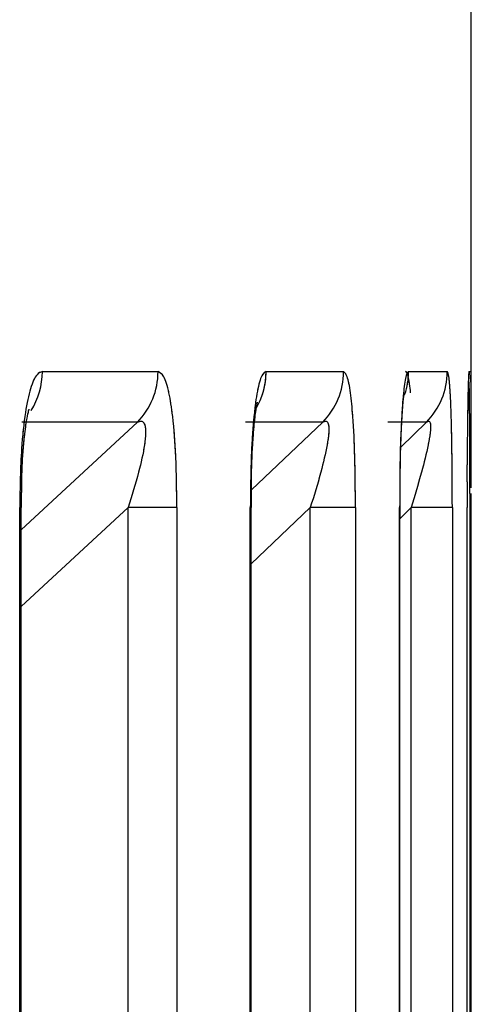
# Model space of a CAD drawing. Header units: inches. Extents: x 0.1 to 16.9, y 0.1 to 10.9.
# Tile 136 of 235: x 6.553478 to 6.553685, y 2.447631 to 2.448083. Entities that reach past the tile are written whole.
import ezdxf

# ---------------------------------------------------------------- set-up
doc = ezdxf.new("R2010")
doc.units = ezdxf.units.IN
doc.header["$MEASUREMENT"] = 0
doc.linetypes.add('PHANTOM', pattern=[0.49999999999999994, 0.25, -0.05, 0.05, -0.05, 0.05, -0.05])

msp = doc.modelspace()

# ---------------------------------------------------------------- linework, layer by layer
at = {"color": 7, "linetype": 'Continuous', "lineweight": 25}
for p, q in [((6.553685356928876, 2.447921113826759), (6.553685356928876, 2.452345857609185)), ((6.553488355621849, 2.447921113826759), (6.553541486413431, 2.447921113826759)), ((6.553591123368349, 2.447921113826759), (6.553626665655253, 2.447921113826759)), ((6.553656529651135, 2.447921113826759), (6.553674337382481, 2.447921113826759)), ((6.553684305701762, 2.447921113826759), (6.553685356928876, 2.447921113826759)), ((6.553685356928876, 2.447867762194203), (6.553685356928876, 2.447921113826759)), ((6.553478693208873, 2.447848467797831), (6.55353202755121, 2.447897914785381)), ((6.55353202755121, 2.447897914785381), (6.553478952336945, 2.447897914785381)), ((6.553617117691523, 2.447897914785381), (6.553581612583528, 2.447897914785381)), ((6.553584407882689, 2.447866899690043), (6.553617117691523, 2.447897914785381)), ((6.553664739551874, 2.447897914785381), (6.553646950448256, 2.447897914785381)), ((6.553653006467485, 2.447886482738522), (6.553664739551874, 2.447897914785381)), ((6.553683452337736, 2.44787046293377), (6.55368346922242, 2.447878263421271)), ((6.553683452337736, 2.44787046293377), (6.553683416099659, 2.447858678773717)), ((6.553685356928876, 2.443469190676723), (6.553685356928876, 2.447865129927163)), ((6.553477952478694, 2.443469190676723), (6.553477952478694, 2.447858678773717)), ((6.553477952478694, 2.447858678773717), (6.553478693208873, 2.447858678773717)), ((6.553478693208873, 2.443469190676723), (6.553478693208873, 2.447858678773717)), ((6.553527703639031, 2.447858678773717), (6.553478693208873, 2.447813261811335)), ((6.553527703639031, 2.443469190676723), (6.553527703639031, 2.447858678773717)), ((6.553550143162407, 2.447858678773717), (6.553527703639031, 2.447858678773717)), ((6.553550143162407, 2.447858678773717), (6.553550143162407, 2.443469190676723)), ((6.553583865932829, 2.443469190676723), (6.553583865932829, 2.447858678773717)), ((6.553583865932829, 2.447858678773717), (6.553584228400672, 2.447858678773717)), ((6.553584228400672, 2.443469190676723), (6.553584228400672, 2.447858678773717)), ((6.55361141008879, 2.447858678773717), (6.553584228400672, 2.447832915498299)), ((6.55361141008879, 2.443469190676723), (6.55361141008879, 2.447858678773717)), ((6.553632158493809, 2.447858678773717), (6.55361141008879, 2.447858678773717)), ((6.553632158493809, 2.447858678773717), (6.553632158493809, 2.443469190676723)), ((6.553652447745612, 2.443469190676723), (6.553652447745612, 2.447858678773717)), ((6.553652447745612, 2.447858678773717), (6.553652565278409, 2.447858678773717)), ((6.553652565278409, 2.443469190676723), (6.553652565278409, 2.447858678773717)), ((6.55365259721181, 2.44784977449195), (6.553652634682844, 2.447858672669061)), ((6.55365767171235, 2.447858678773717), (6.553652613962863, 2.447853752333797)), ((6.55365767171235, 2.443469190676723), (6.55365767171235, 2.447858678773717)), ((6.553676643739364, 2.447858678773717), (6.55365767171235, 2.447858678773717)), ((6.553676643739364, 2.447858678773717), (6.553676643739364, 2.443469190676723)), ((6.553683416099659, 2.443469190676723), (6.553683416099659, 2.447858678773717)), ((6.553684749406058, 2.447858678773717), (6.553684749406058, 2.443469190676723))]:
    msp.add_line(p, q, dxfattribs=at)
at = {"color": 7, "linetype": 'PHANTOM', "lineweight": 18}
for p, q in [((6.553685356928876, 2.447921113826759), (6.553685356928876, 2.452345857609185)), ((6.553685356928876, 2.447921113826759), (6.553685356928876, 2.452345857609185)), ((6.553685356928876, 2.447921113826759), (6.553685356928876, 2.452345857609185)), ((6.553488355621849, 2.447921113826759), (6.553541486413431, 2.447921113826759)), ((6.553488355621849, 2.447921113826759), (6.553541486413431, 2.447921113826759)), ((6.553488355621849, 2.447921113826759), (6.553541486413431, 2.447921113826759)), ((6.553591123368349, 2.447921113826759), (6.553626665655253, 2.447921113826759)), ((6.553591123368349, 2.447921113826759), (6.553626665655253, 2.447921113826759)), ((6.553591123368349, 2.447921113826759), (6.553626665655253, 2.447921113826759)), ((6.553656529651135, 2.447921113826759), (6.553674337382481, 2.447921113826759)), ((6.553656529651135, 2.447921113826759), (6.553674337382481, 2.447921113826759)), ((6.553656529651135, 2.447921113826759), (6.553674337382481, 2.447921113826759)), ((6.553684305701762, 2.447921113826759), (6.553685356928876, 2.447921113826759)), ((6.553684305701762, 2.447921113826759), (6.553685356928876, 2.447921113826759)), ((6.553684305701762, 2.447921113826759), (6.553685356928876, 2.447921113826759)), ((6.553685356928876, 2.447867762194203), (6.553685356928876, 2.447921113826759)), ((6.553685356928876, 2.447867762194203), (6.553685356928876, 2.447921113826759)), ((6.553685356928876, 2.447867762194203), (6.553685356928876, 2.447921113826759)), ((6.553478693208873, 2.447848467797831), (6.55353202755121, 2.447897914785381)), ((6.553478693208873, 2.447848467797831), (6.55353202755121, 2.447897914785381)), ((6.553478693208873, 2.447848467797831), (6.55353202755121, 2.447897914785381)), ((6.55353202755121, 2.447897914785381), (6.553478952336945, 2.447897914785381)), ((6.55353202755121, 2.447897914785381), (6.553478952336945, 2.447897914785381)), ((6.55353202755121, 2.447897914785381), (6.553478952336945, 2.447897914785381)), ((6.553617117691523, 2.447897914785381), (6.553581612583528, 2.447897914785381)), ((6.553617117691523, 2.447897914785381), (6.553581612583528, 2.447897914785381)), ((6.553617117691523, 2.447897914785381), (6.553581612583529, 2.447897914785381)), ((6.553584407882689, 2.447866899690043), (6.553617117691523, 2.447897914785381)), ((6.553584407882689, 2.447866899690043), (6.553617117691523, 2.447897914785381)), ((6.553584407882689, 2.447866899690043), (6.553617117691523, 2.447897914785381)), ((6.553664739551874, 2.447897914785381), (6.553646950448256, 2.447897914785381)), ((6.553664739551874, 2.447897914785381), (6.553646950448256, 2.447897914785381)), ((6.553664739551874, 2.447897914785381), (6.553646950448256, 2.447897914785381)), ((6.553653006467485, 2.447886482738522), (6.553664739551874, 2.447897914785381)), ((6.553653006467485, 2.447886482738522), (6.553664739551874, 2.447897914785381)), ((6.553653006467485, 2.447886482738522), (6.553664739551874, 2.447897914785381)), ((6.553683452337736, 2.447870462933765), (6.55368346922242, 2.44787826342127)), ((6.553683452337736, 2.447870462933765), (6.55368346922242, 2.447878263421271)), ((6.553683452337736, 2.447870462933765), (6.55368346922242, 2.44787826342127)), ((6.553683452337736, 2.447870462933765), (6.553683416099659, 2.447858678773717)), ((6.553683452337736, 2.447870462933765), (6.553683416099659, 2.447858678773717)), ((6.553683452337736, 2.447870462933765), (6.553683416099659, 2.447858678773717)), ((6.553685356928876, 2.443469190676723), (6.553685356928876, 2.447865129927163)), ((6.553685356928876, 2.443469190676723), (6.553685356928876, 2.447865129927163)), ((6.553685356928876, 2.443469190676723), (6.553685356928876, 2.447865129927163)), ((6.553477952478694, 2.443469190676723), (6.553477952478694, 2.447858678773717)), ((6.553477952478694, 2.447858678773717), (6.553478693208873, 2.447858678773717)), ((6.553477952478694, 2.443469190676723), (6.553477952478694, 2.447858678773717)), ((6.553477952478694, 2.447858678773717), (6.553478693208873, 2.447858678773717)), ((6.553477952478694, 2.443469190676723), (6.553477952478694, 2.447858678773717)), ((6.553477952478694, 2.447858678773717), (6.553478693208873, 2.447858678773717)), ((6.553478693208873, 2.443469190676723), (6.553478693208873, 2.447858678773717)), ((6.553527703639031, 2.447858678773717), (6.553478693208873, 2.447813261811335)), ((6.553478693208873, 2.443469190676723), (6.553478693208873, 2.447858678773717)), ((6.553527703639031, 2.447858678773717), (6.553478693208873, 2.447813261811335)), ((6.553478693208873, 2.443469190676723), (6.553478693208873, 2.447858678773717)), ((6.553527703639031, 2.447858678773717), (6.553478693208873, 2.447813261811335)), ((6.553527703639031, 2.443469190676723), (6.553527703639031, 2.447858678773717)), ((6.553550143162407, 2.447858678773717), (6.553527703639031, 2.447858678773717)), ((6.553527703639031, 2.443469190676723), (6.553527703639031, 2.447858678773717)), ((6.553550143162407, 2.447858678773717), (6.553527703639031, 2.447858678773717)), ((6.553527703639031, 2.443469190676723), (6.553527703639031, 2.447858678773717)), ((6.553550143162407, 2.447858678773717), (6.553527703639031, 2.447858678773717)), ((6.553550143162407, 2.447858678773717), (6.553550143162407, 2.443469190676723)), ((6.553550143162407, 2.447858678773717), (6.553550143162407, 2.443469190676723)), ((6.553550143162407, 2.447858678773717), (6.553550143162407, 2.443469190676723)), ((6.553583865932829, 2.443469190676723), (6.553583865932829, 2.447858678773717)), ((6.553583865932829, 2.447858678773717), (6.553584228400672, 2.447858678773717)), ((6.553583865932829, 2.443469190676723), (6.553583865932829, 2.447858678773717)), ((6.553583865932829, 2.447858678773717), (6.553584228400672, 2.447858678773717)), ((6.553583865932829, 2.443469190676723), (6.553583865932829, 2.447858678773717)), ((6.553583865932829, 2.447858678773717), (6.553584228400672, 2.447858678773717)), ((6.553584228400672, 2.443469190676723), (6.553584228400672, 2.447858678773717)), ((6.55361141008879, 2.447858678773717), (6.553584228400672, 2.447832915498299)), ((6.553584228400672, 2.443469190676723), (6.553584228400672, 2.447858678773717)), ((6.55361141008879, 2.447858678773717), (6.553584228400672, 2.447832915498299)), ((6.553584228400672, 2.443469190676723), (6.553584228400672, 2.447858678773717)), ((6.55361141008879, 2.447858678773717), (6.553584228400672, 2.447832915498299)), ((6.55361141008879, 2.443469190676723), (6.55361141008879, 2.447858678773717)), ((6.553632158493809, 2.447858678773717), (6.55361141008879, 2.447858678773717)), ((6.55361141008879, 2.443469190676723), (6.55361141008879, 2.447858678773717)), ((6.553632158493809, 2.447858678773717), (6.55361141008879, 2.447858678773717)), ((6.55361141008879, 2.443469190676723), (6.55361141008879, 2.447858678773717)), ((6.553632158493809, 2.447858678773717), (6.55361141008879, 2.447858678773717)), ((6.553632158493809, 2.447858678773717), (6.553632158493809, 2.443469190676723)), ((6.553632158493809, 2.447858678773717), (6.553632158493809, 2.443469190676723)), ((6.553632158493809, 2.447858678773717), (6.553632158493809, 2.443469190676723)), ((6.553652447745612, 2.443469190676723), (6.553652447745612, 2.447858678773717)), ((6.553652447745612, 2.447858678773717), (6.553652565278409, 2.447858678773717)), ((6.553652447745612, 2.443469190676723), (6.553652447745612, 2.447858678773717)), ((6.553652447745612, 2.447858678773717), (6.553652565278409, 2.447858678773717)), ((6.553652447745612, 2.443469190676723), (6.553652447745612, 2.447858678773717)), ((6.553652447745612, 2.447858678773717), (6.553652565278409, 2.447858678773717)), ((6.553652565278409, 2.443469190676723), (6.553652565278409, 2.447858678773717)), ((6.553652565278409, 2.443469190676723), (6.553652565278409, 2.447858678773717)), ((6.553652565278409, 2.443469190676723), (6.553652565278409, 2.447858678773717)), ((6.55365259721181, 2.44784977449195), (6.553652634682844, 2.447858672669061)), ((6.55365259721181, 2.44784977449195), (6.553652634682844, 2.447858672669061)), ((6.55365259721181, 2.44784977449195), (6.553652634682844, 2.447858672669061)), ((6.55365767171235, 2.447858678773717), (6.553652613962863, 2.447853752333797)), ((6.55365767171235, 2.447858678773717), (6.553652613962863, 2.447853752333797)), ((6.55365767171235, 2.447858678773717), (6.553652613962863, 2.447853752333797)), ((6.55365767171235, 2.443469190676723), (6.55365767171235, 2.447858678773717)), ((6.553676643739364, 2.447858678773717), (6.55365767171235, 2.447858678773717)), ((6.55365767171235, 2.443469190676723), (6.55365767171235, 2.447858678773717)), ((6.553676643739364, 2.447858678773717), (6.55365767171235, 2.447858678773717)), ((6.55365767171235, 2.443469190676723), (6.55365767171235, 2.447858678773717)), ((6.553676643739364, 2.447858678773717), (6.55365767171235, 2.447858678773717)), ((6.553676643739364, 2.447858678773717), (6.553676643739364, 2.443469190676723)), ((6.553676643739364, 2.447858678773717), (6.553676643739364, 2.443469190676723)), ((6.553676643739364, 2.447858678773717), (6.553676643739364, 2.443469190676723)), ((6.553683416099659, 2.443469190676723), (6.553683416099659, 2.447858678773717)), ((6.553683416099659, 2.443469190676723), (6.553683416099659, 2.447858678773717)), ((6.553683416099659, 2.443469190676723), (6.553683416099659, 2.447858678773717)), ((6.553684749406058, 2.447858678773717), (6.553684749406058, 2.443469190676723)), ((6.553684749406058, 2.447858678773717), (6.553684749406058, 2.443469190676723)), ((6.553684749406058, 2.447858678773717), (6.553684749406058, 2.443469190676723))]:
    msp.add_line(p, q, dxfattribs=at)
at = {"color": 7, "linetype": 'Continuous', "lineweight": 25, "flags": 128}
for points in [[(6.553684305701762, 2.447921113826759), (6.553684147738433, 2.447917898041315), (6.553684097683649, 2.447917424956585)], [(6.553685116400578, 2.447917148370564), (6.553685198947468, 2.447917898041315), (6.553685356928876, 2.447921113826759)]]:
    msp.add_lwpolyline(points, dxfattribs=at)
at = {"color": 7, "linetype": 'PHANTOM', "lineweight": 18, "flags": 128}
for points in [[(6.553684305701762, 2.447921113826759), (6.553684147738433, 2.447917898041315), (6.553684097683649, 2.447917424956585)], [(6.553684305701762, 2.447921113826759), (6.553684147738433, 2.447917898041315), (6.553684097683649, 2.447917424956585)], [(6.553684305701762, 2.447921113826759), (6.553684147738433, 2.447917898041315), (6.553684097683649, 2.447917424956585)], [(6.55368498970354, 2.447916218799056), (6.553685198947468, 2.447917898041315), (6.553685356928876, 2.447921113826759)], [(6.55368498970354, 2.447916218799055), (6.553685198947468, 2.447917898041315), (6.553685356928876, 2.447921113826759)], [(6.553685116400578, 2.447917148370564), (6.553685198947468, 2.447917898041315), (6.553685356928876, 2.447921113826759)]]:
    msp.add_lwpolyline(points, dxfattribs=at)
at = {"color": 7, "linetype": 'Continuous', "lineweight": 25}
for centre, radius, start, end in [((6.553455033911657, 2.447921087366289), 3.332172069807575e-05, 327.7159345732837, 0.04549805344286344), ((6.553508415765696, 2.447921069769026), 3.307067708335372e-05, 315.5596278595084, 0.07633115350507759), ((6.553558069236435, 2.447921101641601), 3.305413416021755e-05, 328.3112670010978, 0.02112165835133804), ((6.553593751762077, 2.44792109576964), 3.29138981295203e-05, 315.2276525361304, 0.03143343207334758), ((6.553623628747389, 2.447921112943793), 3.290090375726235e-05, 341.531762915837, 0.001537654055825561), ((6.553641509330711, 2.447921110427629), 3.282805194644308e-05, 315.0426750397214, 0.005932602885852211)]:
    msp.add_arc(centre, radius, start, end, dxfattribs=at)
at = {"color": 7, "linetype": 'PHANTOM', "lineweight": 18}
for centre, radius, start, end in [((6.553455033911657, 2.447921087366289), 3.332172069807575e-05, 327.7159345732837, 0.04549805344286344), ((6.553455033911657, 2.447921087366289), 3.332172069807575e-05, 327.7159345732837, 0.04549805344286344), ((6.553455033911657, 2.447921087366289), 3.332172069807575e-05, 327.7159345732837, 0.04549805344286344), ((6.553508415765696, 2.447921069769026), 3.307067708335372e-05, 315.5596278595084, 0.07633115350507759), ((6.553508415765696, 2.447921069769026), 3.307067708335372e-05, 315.5596278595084, 0.07633115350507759), ((6.553508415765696, 2.447921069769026), 3.307067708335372e-05, 315.5596278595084, 0.07633115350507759), ((6.553558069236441, 2.4479211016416), 3.305413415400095e-05, 328.3112669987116, 0.02112166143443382), ((6.553558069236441, 2.4479211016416), 3.305413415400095e-05, 328.3112669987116, 0.02112166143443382), ((6.553558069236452, 2.447921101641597), 3.305413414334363e-05, 328.311266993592, 0.02112166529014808), ((6.553593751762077, 2.44792109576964), 3.29138981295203e-05, 315.2276525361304, 0.03143343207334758), ((6.553593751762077, 2.44792109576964), 3.29138981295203e-05, 315.2276525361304, 0.03143343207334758), ((6.553593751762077, 2.44792109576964), 3.29138981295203e-05, 315.2276525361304, 0.03143343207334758), ((6.553623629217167, 2.447921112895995), 3.290043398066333e-05, 340.8991390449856, 0.001620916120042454), ((6.553623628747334, 2.4479211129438), 3.29009038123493e-05, 341.5317629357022, 0.001537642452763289), ((6.553623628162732, 2.447921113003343), 3.29014884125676e-05, 342.3420177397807, 0.001433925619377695), ((6.553641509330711, 2.447921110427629), 3.282805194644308e-05, 315.0426750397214, 0.005932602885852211), ((6.553641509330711, 2.447921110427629), 3.282805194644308e-05, 315.0426750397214, 0.005932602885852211), ((6.553641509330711, 2.447921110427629), 3.282805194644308e-05, 315.0426750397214, 0.005932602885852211)]:
    msp.add_arc(centre, radius, start, end, dxfattribs=at)
at = {"color": 7, "linetype": 'Continuous', "lineweight": 25}
for points, knots in [([(6.553488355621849, 2.447921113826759), (6.55348753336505, 2.447920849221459), (6.553485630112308, 2.447920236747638), (6.553482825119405, 2.447914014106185), (6.553480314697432, 2.447902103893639), (6.553478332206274, 2.447883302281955), (6.553478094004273, 2.44786785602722), (6.553477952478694, 2.447858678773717)], [0, 0, 0, 0, 0.1336272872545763, 0.3093030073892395, 0.4842287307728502, 0.6935591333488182, 1, 1, 1, 1]), ([(6.553550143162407, 2.447858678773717), (6.553550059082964, 2.447866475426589), (6.553549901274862, 2.447881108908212), (6.553548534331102, 2.447899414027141), (6.553546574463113, 2.447912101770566), (6.553544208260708, 2.447919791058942), (6.553542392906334, 2.447920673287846), (6.553541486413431, 2.447921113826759)], [0, 0, 0, 0, 0.2611752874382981, 0.4901980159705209, 0.6548011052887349, 0.827625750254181, 1, 1, 1, 1]), ([(6.553591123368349, 2.447921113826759), (6.553590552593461, 2.447920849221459), (6.553589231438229, 2.447920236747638), (6.553587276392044, 2.447914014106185), (6.553585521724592, 2.447902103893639), (6.55358413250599, 2.447883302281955), (6.553583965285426, 2.44786785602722), (6.553583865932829, 2.447858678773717)], [0, 0, 0, 0, 0.1336272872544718, 0.3093030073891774, 0.4842287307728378, 0.693559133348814, 1, 1, 1, 1]), ([(6.553632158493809, 2.447858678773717), (6.553632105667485, 2.447866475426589), (6.553632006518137, 2.447881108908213), (6.553631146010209, 2.447899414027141), (6.553629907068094, 2.447912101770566), (6.553628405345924, 2.447919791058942), (6.553627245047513, 2.447920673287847), (6.553626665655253, 2.447921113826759)], [0, 0, 0, 0, 0.2611752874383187, 0.4901980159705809, 0.6548011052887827, 0.827625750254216, 1, 1, 1, 1]), ([(6.553656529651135, 2.447921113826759), (6.553656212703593, 2.447920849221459), (6.553655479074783, 2.447920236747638), (6.553654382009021, 2.447914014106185), (6.553653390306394, 2.447902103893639), (6.553652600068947, 2.447883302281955), (6.553652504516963, 2.44786785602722), (6.553652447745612, 2.447858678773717)], [0, 0, 0, 0, 0.1336272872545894, 0.3093030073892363, 0.4842287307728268, 0.693559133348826, 1, 1, 1, 1]), ([(6.553657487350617, 2.447911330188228), (6.553657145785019, 2.447914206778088), (6.55365646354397, 2.44791995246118), (6.553655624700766, 2.447920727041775), (6.5536552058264, 2.447921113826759)], [0, 0, 0, 0, 0.5006523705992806, 1, 1, 1, 1]), ([(6.553676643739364, 2.447858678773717), (6.553676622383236, 2.447866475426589), (6.553676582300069, 2.447881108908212), (6.553676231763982, 2.447899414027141), (6.553675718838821, 2.447912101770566), (6.553675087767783, 2.447919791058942), (6.553674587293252, 2.447920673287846), (6.553674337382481, 2.447921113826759)], [0, 0, 0, 0, 0.2611752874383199, 0.490198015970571, 0.6548011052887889, 0.8276257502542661, 1, 1, 1, 1]), ([(6.553684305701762, 2.447921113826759), (6.553684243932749, 2.447920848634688), (6.553684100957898, 2.447920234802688), (6.553683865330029, 2.447914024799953), (6.553683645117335, 2.447902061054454), (6.553683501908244, 2.44788949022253), (6.553683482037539, 2.447880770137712), (6.553683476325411, 2.447878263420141)], [0, 0, 0, 0, 0.1717549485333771, 0.3975559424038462, 0.6223929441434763, 0.8914512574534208, 1, 1, 1, 1]), ([(6.553684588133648, 2.447902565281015), (6.553684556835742, 2.447905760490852), (6.553684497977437, 2.447911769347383), (6.553684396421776, 2.4479148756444), (6.553684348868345, 2.447916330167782)], [0, 0, 0, 0, 0.5317500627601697, 1, 1, 1, 1]), ([(6.553652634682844, 2.447858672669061), (6.553652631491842, 2.44786463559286), (6.553652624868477, 2.447877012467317), (6.553653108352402, 2.447892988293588), (6.553653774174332, 2.447904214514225), (6.55365427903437, 2.447909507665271), (6.553654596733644, 2.447911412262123), (6.553654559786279, 2.447911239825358), (6.553654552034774, 2.447911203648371)], [0, 0, 0, 0, 0.265420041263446, 0.5509160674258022, 0.7467767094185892, 0.8842486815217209, 0.9757155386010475, 1, 1, 1, 1]), ([(6.553584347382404, 2.447858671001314), (6.553584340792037, 2.447864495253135), (6.553584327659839, 2.447876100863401), (6.55358508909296, 2.447890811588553), (6.55358605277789, 2.44790080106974), (6.553586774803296, 2.447905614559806), (6.553587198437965, 2.447907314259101), (6.553587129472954, 2.447907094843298), (6.553587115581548, 2.44790705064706)], [0, 0, 0, 0, 0.283639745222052, 0.5651905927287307, 0.7533217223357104, 0.883106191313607, 0.9764544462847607, 1, 1, 1, 1]), ([(6.553478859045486, 2.447858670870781), (6.553478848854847, 2.447864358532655), (6.553478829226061, 2.447875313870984), (6.553479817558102, 2.447889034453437), (6.55348100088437, 2.44789812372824), (6.553481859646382, 2.447902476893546), (6.553482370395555, 2.4479040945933), (6.553482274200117, 2.447903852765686), (6.553482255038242, 2.447903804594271)], [0, 0, 0, 0, 0.2982412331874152, 0.5744598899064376, 0.7586373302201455, 0.882976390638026, 0.9766892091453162, 1, 1, 1, 1]), ([(6.553684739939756, 2.447865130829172), (6.553684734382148, 2.447870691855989), (6.55368472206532, 2.447883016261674), (6.553684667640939, 2.447896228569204), (6.553684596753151, 2.447901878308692), (6.553684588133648, 2.447902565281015)], [0, 0, 0, 0, 0.4193637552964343, 0.9293983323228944, 1, 1, 1, 1]), ([(6.55353202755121, 2.447897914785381), (6.553532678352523, 2.44789817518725), (6.553533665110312, 2.447898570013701), (6.553534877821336, 2.44789792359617), (6.553535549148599, 2.447896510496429), (6.553535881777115, 2.447893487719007), (6.553535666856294, 2.4478903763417), (6.553534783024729, 2.44788403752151), (6.553532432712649, 2.447873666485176), (6.553529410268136, 2.447864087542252), (6.553527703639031, 2.447858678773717)], [0, 0, 0, 0, 0.1013553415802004, 0.1536769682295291, 0.2421980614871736, 0.2966866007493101, 0.4155632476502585, 0.4450262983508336, 0.6866330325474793, 1, 1, 1, 1]), ([(6.553617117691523, 2.447897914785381), (6.553617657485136, 2.44789817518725), (6.55361847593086, 2.447898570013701), (6.553619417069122, 2.447897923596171), (6.553619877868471, 2.447896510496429), (6.553619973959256, 2.447893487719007), (6.553619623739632, 2.4478903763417), (6.553618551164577, 2.44788403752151), (6.553616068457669, 2.447873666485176), (6.553613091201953, 2.447864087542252), (6.55361141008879, 2.447858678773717)], [0, 0, 0, 0, 0.1013553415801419, 0.1536769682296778, 0.2421980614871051, 0.296686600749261, 0.415563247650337, 0.4450262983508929, 0.6866330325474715, 1, 1, 1, 1]), ([(6.553664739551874, 2.447897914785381), (6.553665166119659, 2.44789817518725), (6.553665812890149, 2.447898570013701), (6.553666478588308, 2.447897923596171), (6.55366672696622, 2.447896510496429), (6.553666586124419, 2.447893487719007), (6.553666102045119, 2.4478903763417), (6.553664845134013, 2.447884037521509), (6.553662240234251, 2.447873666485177), (6.553659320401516, 2.447864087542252), (6.55365767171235, 2.447858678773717)], [0, 0, 0, 0, 0.1013553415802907, 0.1536769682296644, 0.2421980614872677, 0.2966866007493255, 0.4155632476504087, 0.445026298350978, 0.6866330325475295, 1, 1, 1, 1])]:
    msp.add_open_spline(points, degree=3, knots=knots, dxfattribs=at)
at = {"color": 7, "linetype": 'PHANTOM', "lineweight": 18}
for points, knots in [([(6.553488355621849, 2.447921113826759), (6.55348753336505, 2.447920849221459), (6.55348563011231, 2.447920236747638), (6.553482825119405, 2.447914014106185), (6.553480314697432, 2.447902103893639), (6.553478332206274, 2.447883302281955), (6.553478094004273, 2.44786785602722), (6.553477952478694, 2.447858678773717)], [0, 0, 0, 0, 0.1336272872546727, 0.309303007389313, 0.4842287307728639, 0.6935591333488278, 1, 1, 1, 1]), ([(6.553488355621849, 2.447921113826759), (6.55348753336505, 2.447920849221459), (6.55348563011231, 2.447920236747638), (6.553482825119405, 2.447914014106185), (6.553480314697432, 2.447902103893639), (6.553478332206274, 2.447883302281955), (6.553478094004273, 2.44786785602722), (6.553477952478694, 2.447858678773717)], [0, 0, 0, 0, 0.1336272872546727, 0.309303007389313, 0.4842287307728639, 0.6935591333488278, 1, 1, 1, 1]), ([(6.553488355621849, 2.447921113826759), (6.55348753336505, 2.447920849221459), (6.55348563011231, 2.447920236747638), (6.553482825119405, 2.447914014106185), (6.553480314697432, 2.447902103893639), (6.553478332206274, 2.447883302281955), (6.553478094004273, 2.44786785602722), (6.553477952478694, 2.447858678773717)], [0, 0, 0, 0, 0.1336272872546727, 0.309303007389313, 0.4842287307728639, 0.6935591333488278, 1, 1, 1, 1]), ([(6.553550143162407, 2.447858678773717), (6.553550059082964, 2.447866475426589), (6.553549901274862, 2.447881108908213), (6.553548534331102, 2.447899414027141), (6.553546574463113, 2.447912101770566), (6.553544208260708, 2.447919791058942), (6.553542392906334, 2.447920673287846), (6.553541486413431, 2.447921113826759)], [0, 0, 0, 0, 0.2611752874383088, 0.4901980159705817, 0.6548011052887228, 0.8276257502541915, 1, 1, 1, 1]), ([(6.553550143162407, 2.447858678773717), (6.553550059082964, 2.447866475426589), (6.553549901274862, 2.447881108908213), (6.553548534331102, 2.447899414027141), (6.553546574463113, 2.447912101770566), (6.553544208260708, 2.447919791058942), (6.553542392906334, 2.447920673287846), (6.553541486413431, 2.447921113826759)], [0, 0, 0, 0, 0.2611752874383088, 0.4901980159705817, 0.6548011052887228, 0.8276257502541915, 1, 1, 1, 1]), ([(6.553550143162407, 2.447858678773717), (6.553550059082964, 2.447866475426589), (6.553549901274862, 2.447881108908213), (6.553548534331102, 2.447899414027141), (6.553546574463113, 2.447912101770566), (6.553544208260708, 2.447919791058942), (6.553542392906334, 2.447920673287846), (6.553541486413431, 2.447921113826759)], [0, 0, 0, 0, 0.2611752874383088, 0.4901980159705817, 0.6548011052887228, 0.8276257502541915, 1, 1, 1, 1]), ([(6.553591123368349, 2.447921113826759), (6.553590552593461, 2.447920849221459), (6.553589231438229, 2.447920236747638), (6.553587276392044, 2.447914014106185), (6.553585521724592, 2.447902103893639), (6.55358413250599, 2.447883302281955), (6.553583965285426, 2.44786785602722), (6.553583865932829, 2.447858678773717)], [0, 0, 0, 0, 0.1336272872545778, 0.3093030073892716, 0.4842287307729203, 0.6935591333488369, 1, 1, 1, 1]), ([(6.553591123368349, 2.447921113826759), (6.553590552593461, 2.447920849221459), (6.55358923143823, 2.447920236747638), (6.553587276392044, 2.447914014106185), (6.553585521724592, 2.447902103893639), (6.55358413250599, 2.447883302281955), (6.553583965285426, 2.44786785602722), (6.553583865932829, 2.447858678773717)], [0, 0, 0, 0, 0.1336272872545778, 0.3093030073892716, 0.4842287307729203, 0.6935591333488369, 1, 1, 1, 1]), ([(6.553591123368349, 2.447921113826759), (6.553590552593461, 2.447920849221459), (6.55358923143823, 2.447920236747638), (6.553587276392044, 2.447914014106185), (6.553585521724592, 2.447902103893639), (6.55358413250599, 2.447883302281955), (6.553583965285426, 2.44786785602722), (6.553583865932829, 2.447858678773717)], [0, 0, 0, 0, 0.1336272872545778, 0.3093030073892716, 0.4842287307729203, 0.6935591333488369, 1, 1, 1, 1]), ([(6.553632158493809, 2.447858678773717), (6.553632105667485, 2.44786647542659), (6.553632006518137, 2.447881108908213), (6.553631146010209, 2.447899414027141), (6.553629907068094, 2.447912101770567), (6.553628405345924, 2.447919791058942), (6.553627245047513, 2.447920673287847), (6.553626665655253, 2.447921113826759)], [0, 0, 0, 0, 0.2611752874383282, 0.4901980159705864, 0.6548011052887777, 0.8276257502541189, 1, 1, 1, 1]), ([(6.553632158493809, 2.447858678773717), (6.553632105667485, 2.44786647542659), (6.553632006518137, 2.447881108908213), (6.553631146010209, 2.447899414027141), (6.553629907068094, 2.447912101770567), (6.553628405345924, 2.447919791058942), (6.553627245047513, 2.447920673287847), (6.553626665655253, 2.447921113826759)], [0, 0, 0, 0, 0.2611752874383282, 0.4901980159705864, 0.6548011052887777, 0.8276257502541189, 1, 1, 1, 1]), ([(6.553632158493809, 2.447858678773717), (6.553632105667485, 2.44786647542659), (6.553632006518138, 2.447881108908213), (6.553631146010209, 2.447899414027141), (6.553629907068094, 2.447912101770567), (6.553628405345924, 2.447919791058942), (6.553627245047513, 2.447920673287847), (6.553626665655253, 2.447921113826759)], [0, 0, 0, 0, 0.2611752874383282, 0.4901980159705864, 0.6548011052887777, 0.8276257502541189, 1, 1, 1, 1]), ([(6.553656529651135, 2.447921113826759), (6.553656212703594, 2.447920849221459), (6.553655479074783, 2.447920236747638), (6.553654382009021, 2.447914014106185), (6.553653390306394, 2.447902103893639), (6.553652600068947, 2.447883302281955), (6.553652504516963, 2.44786785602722), (6.553652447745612, 2.447858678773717)], [0, 0, 0, 0, 0.1336272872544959, 0.3093030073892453, 0.4842287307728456, 0.6935591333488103, 1, 1, 1, 1]), ([(6.553656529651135, 2.447921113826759), (6.553656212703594, 2.447920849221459), (6.553655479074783, 2.447920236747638), (6.553654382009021, 2.447914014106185), (6.553653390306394, 2.447902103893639), (6.553652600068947, 2.447883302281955), (6.553652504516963, 2.44786785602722), (6.553652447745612, 2.447858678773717)], [0, 0, 0, 0, 0.1336272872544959, 0.3093030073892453, 0.4842287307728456, 0.6935591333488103, 1, 1, 1, 1]), ([(6.553656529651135, 2.447921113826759), (6.553656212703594, 2.447920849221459), (6.553655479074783, 2.447920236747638), (6.553654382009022, 2.447914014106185), (6.553653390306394, 2.447902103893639), (6.553652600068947, 2.447883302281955), (6.553652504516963, 2.44786785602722), (6.553652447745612, 2.447858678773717)], [0, 0, 0, 0, 0.1336272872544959, 0.3093030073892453, 0.4842287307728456, 0.6935591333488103, 1, 1, 1, 1]), ([(6.553657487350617, 2.447911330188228), (6.553657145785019, 2.447914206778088), (6.55365646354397, 2.44791995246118), (6.553655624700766, 2.447920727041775), (6.5536552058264, 2.447921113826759)], [0, 0, 0, 0, 0.5006523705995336, 1, 1, 1, 1]), ([(6.553676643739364, 2.447858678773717), (6.553676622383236, 2.447866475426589), (6.553676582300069, 2.447881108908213), (6.553676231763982, 2.447899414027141), (6.553675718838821, 2.447912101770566), (6.553675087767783, 2.447919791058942), (6.553674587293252, 2.447920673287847), (6.553674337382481, 2.447921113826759)], [0, 0, 0, 0, 0.2611752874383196, 0.4901980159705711, 0.6548011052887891, 0.8276257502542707, 1, 1, 1, 1]), ([(6.553676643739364, 2.447858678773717), (6.553676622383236, 2.447866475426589), (6.553676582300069, 2.447881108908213), (6.553676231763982, 2.447899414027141), (6.553675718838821, 2.447912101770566), (6.553675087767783, 2.447919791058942), (6.553674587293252, 2.447920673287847), (6.553674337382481, 2.447921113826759)], [0, 0, 0, 0, 0.2611752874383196, 0.4901980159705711, 0.6548011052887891, 0.8276257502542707, 1, 1, 1, 1]), ([(6.553676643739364, 2.447858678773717), (6.553676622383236, 2.447866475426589), (6.553676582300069, 2.447881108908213), (6.553676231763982, 2.447899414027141), (6.553675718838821, 2.447912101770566), (6.553675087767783, 2.447919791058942), (6.553674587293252, 2.447920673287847), (6.553674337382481, 2.447921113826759)], [0, 0, 0, 0, 0.2611752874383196, 0.4901980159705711, 0.6548011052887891, 0.8276257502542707, 1, 1, 1, 1]), ([(6.553684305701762, 2.447921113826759), (6.553684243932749, 2.447920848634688), (6.553684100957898, 2.447920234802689), (6.553683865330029, 2.447914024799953), (6.553683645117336, 2.447902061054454), (6.553683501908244, 2.447889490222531), (6.553683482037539, 2.447880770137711), (6.553683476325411, 2.44787826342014)], [0, 0, 0, 0, 0.1717549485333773, 0.3975559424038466, 0.622392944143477, 0.8914512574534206, 0.9999999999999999, 0.9999999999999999, 0.9999999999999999, 0.9999999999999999]), ([(6.553684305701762, 2.447921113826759), (6.553684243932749, 2.447920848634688), (6.553684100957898, 2.447920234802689), (6.553683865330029, 2.447914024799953), (6.553683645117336, 2.447902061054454), (6.553683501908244, 2.44788949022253), (6.553683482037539, 2.447880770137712), (6.553683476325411, 2.447878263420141)], [0, 0, 0, 0, 0.1717549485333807, 0.3975559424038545, 0.6223929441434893, 0.8914512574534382, 1, 1, 1, 1]), ([(6.553684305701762, 2.447921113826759), (6.553684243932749, 2.447920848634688), (6.553684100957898, 2.447920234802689), (6.553683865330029, 2.447914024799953), (6.553683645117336, 2.447902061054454), (6.553683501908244, 2.447889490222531), (6.553683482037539, 2.447880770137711), (6.553683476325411, 2.44787826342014)], [0, 0, 0, 0, 0.1717549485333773, 0.3975559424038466, 0.622392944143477, 0.8914512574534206, 0.9999999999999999, 0.9999999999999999, 0.9999999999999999, 0.9999999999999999]), ([(6.553684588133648, 2.447902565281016), (6.553684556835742, 2.447905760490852), (6.553684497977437, 2.447911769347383), (6.553684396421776, 2.4479148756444), (6.553684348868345, 2.447916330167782)], [0, 0, 0, 0, 0.5317500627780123, 1, 1, 1, 1]), ([(6.553684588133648, 2.447902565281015), (6.553684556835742, 2.447905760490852), (6.553684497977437, 2.447911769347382), (6.553684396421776, 2.4479148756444), (6.553684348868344, 2.447916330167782)], [0, 0, 0, 0, 0.5317500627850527, 1, 1, 1, 1]), ([(6.553684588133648, 2.447902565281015), (6.553684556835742, 2.447905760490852), (6.553684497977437, 2.447911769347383), (6.553684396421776, 2.447914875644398), (6.553684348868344, 2.447916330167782)], [0, 0, 0, 0, 0.531750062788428, 1, 1, 1, 1]), ([(6.553652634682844, 2.447858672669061), (6.553652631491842, 2.44786463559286), (6.553652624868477, 2.447877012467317), (6.553653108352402, 2.447892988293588), (6.553653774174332, 2.447904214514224), (6.55365427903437, 2.447909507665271), (6.553654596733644, 2.447911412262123), (6.553654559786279, 2.447911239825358), (6.553654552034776, 2.447911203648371)], [0, 0, 0, 0, 0.2654200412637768, 0.5509160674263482, 0.7467767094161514, 0.8842486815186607, 0.9757155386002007, 1, 1, 1, 1]), ([(6.553652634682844, 2.447858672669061), (6.553652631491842, 2.44786463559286), (6.553652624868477, 2.447877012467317), (6.553653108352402, 2.447892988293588), (6.553653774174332, 2.447904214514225), (6.55365427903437, 2.447909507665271), (6.553654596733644, 2.447911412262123), (6.553654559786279, 2.447911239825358), (6.553654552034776, 2.447911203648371)], [0, 0, 0, 0, 0.2654200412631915, 0.5509160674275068, 0.7467767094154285, 0.8842486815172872, 0.9757155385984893, 0.9999999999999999, 0.9999999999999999, 0.9999999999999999, 0.9999999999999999]), ([(6.553652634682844, 2.447858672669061), (6.553652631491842, 2.44786463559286), (6.553652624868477, 2.447877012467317), (6.553653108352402, 2.447892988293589), (6.553653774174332, 2.447904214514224), (6.55365427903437, 2.447909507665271), (6.553654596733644, 2.447911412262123), (6.553654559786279, 2.447911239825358), (6.553654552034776, 2.447911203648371)], [0, 0, 0, 0, 0.2654200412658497, 0.5509160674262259, 0.7467767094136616, 0.8842486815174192, 0.9757155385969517, 1, 1, 1, 1]), ([(6.553584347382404, 2.447858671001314), (6.553584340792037, 2.447864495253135), (6.553584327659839, 2.447876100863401), (6.55358508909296, 2.447890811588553), (6.55358605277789, 2.44790080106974), (6.553586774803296, 2.447905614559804), (6.553587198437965, 2.447907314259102), (6.553587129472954, 2.447907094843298), (6.553587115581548, 2.44790705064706)], [0, 0, 0, 0, 0.2836397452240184, 0.5651905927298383, 0.7533217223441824, 0.8831061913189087, 0.9764544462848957, 0.9999999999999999, 0.9999999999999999, 0.9999999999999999, 0.9999999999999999]), ([(6.553584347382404, 2.447858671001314), (6.553584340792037, 2.447864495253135), (6.553584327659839, 2.447876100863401), (6.55358508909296, 2.447890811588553), (6.55358605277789, 2.44790080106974), (6.553586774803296, 2.447905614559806), (6.553587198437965, 2.447907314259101), (6.553587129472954, 2.447907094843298), (6.553587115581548, 2.44790705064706)], [0, 0, 0, 0, 0.2836397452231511, 0.5651905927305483, 0.7533217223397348, 0.8831061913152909, 0.9764544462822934, 1, 1, 1, 1]), ([(6.553584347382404, 2.447858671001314), (6.553584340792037, 2.447864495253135), (6.553584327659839, 2.447876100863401), (6.55358508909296, 2.447890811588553), (6.55358605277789, 2.44790080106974), (6.553586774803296, 2.447905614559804), (6.553587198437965, 2.447907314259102), (6.553587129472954, 2.447907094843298), (6.553587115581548, 2.44790705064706)], [0, 0, 0, 0, 0.2836397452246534, 0.5651905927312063, 0.7533217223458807, 0.8831061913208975, 0.9764544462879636, 1, 1, 1, 1]), ([(6.553478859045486, 2.447858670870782), (6.553478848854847, 2.447864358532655), (6.553478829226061, 2.447875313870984), (6.553479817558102, 2.447889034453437), (6.55348100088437, 2.447898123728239), (6.553481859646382, 2.447902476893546), (6.553482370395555, 2.447904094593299), (6.553482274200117, 2.447903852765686), (6.553482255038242, 2.447903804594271)], [0, 0, 0, 0, 0.2982412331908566, 0.5744598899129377, 0.7586373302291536, 0.8829763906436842, 0.9766892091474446, 1, 1, 1, 1]), ([(6.553478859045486, 2.447858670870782), (6.553478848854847, 2.447864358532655), (6.553478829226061, 2.447875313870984), (6.553479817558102, 2.447889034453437), (6.55348100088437, 2.447898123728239), (6.553481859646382, 2.447902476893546), (6.553482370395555, 2.447904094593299), (6.553482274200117, 2.447903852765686), (6.553482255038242, 2.447903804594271)], [0, 0, 0, 0, 0.298241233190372, 0.574459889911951, 0.7586373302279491, 0.882976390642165, 0.9766892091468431, 0.9999999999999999, 0.9999999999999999, 0.9999999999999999, 0.9999999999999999]), ([(6.553478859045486, 2.447858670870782), (6.553478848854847, 2.447864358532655), (6.553478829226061, 2.447875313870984), (6.553479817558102, 2.447889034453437), (6.55348100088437, 2.447898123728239), (6.553481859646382, 2.447902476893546), (6.553482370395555, 2.4479040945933), (6.553482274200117, 2.447903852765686), (6.553482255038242, 2.447903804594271)], [0, 0, 0, 0, 0.2982412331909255, 0.5744598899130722, 0.7586373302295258, 0.882976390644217, 0.9766892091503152, 1, 1, 1, 1]), ([(6.553684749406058, 2.447858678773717), (6.553684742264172, 2.447866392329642), (6.553684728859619, 2.447880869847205), (6.553684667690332, 2.447896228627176), (6.553684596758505, 2.447901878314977), (6.553684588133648, 2.447902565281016)], [0, 0, 0, 0, 0.5004311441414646, 0.9392556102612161, 1, 1, 1, 1]), ([(6.553684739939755, 2.447865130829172), (6.553684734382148, 2.447870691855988), (6.55368472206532, 2.447883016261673), (6.553684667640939, 2.447896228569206), (6.553684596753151, 2.447901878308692), (6.553684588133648, 2.447902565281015)], [0, 0, 0, 0, 0.4193637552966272, 0.929398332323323, 1, 1, 1, 1]), ([(6.553684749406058, 2.447858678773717), (6.553684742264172, 2.447866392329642), (6.553684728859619, 2.447880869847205), (6.553684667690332, 2.447896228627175), (6.553684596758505, 2.447901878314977), (6.553684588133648, 2.447902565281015)], [0, 0, 0, 0, 0.5004311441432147, 0.9392556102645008, 1, 1, 1, 1]), ([(6.55353202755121, 2.447897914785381), (6.553532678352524, 2.44789817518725), (6.553533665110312, 2.447898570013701), (6.553534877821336, 2.447897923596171), (6.5535355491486, 2.447896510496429), (6.553535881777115, 2.447893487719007), (6.553535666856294, 2.4478903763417), (6.55353478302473, 2.44788403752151), (6.55353243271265, 2.447873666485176), (6.553529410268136, 2.447864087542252), (6.553527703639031, 2.447858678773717)], [0, 0, 0, 0, 0.1013553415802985, 0.1536769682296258, 0.242198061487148, 0.2966866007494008, 0.4155632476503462, 0.4450262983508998, 0.6866330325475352, 1, 1, 1, 1]), ([(6.55353202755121, 2.447897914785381), (6.553532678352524, 2.44789817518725), (6.553533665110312, 2.447898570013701), (6.553534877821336, 2.447897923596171), (6.5535355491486, 2.447896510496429), (6.553535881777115, 2.447893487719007), (6.553535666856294, 2.4478903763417), (6.55353478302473, 2.44788403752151), (6.55353243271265, 2.447873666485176), (6.553529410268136, 2.447864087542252), (6.553527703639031, 2.447858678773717)], [0, 0, 0, 0, 0.1013553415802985, 0.1536769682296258, 0.242198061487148, 0.2966866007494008, 0.4155632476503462, 0.4450262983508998, 0.6866330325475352, 1, 1, 1, 1]), ([(6.55353202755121, 2.447897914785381), (6.553532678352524, 2.44789817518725), (6.553533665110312, 2.447898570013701), (6.553534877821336, 2.447897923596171), (6.5535355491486, 2.447896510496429), (6.553535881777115, 2.447893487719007), (6.553535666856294, 2.4478903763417), (6.55353478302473, 2.44788403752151), (6.55353243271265, 2.447873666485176), (6.553529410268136, 2.447864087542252), (6.553527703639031, 2.447858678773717)], [0, 0, 0, 0, 0.1013553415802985, 0.1536769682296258, 0.242198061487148, 0.2966866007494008, 0.4155632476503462, 0.4450262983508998, 0.6866330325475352, 1, 1, 1, 1]), ([(6.553617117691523, 2.447897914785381), (6.553617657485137, 2.447898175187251), (6.55361847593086, 2.447898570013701), (6.553619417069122, 2.44789792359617), (6.553619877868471, 2.447896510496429), (6.553619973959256, 2.447893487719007), (6.553619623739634, 2.4478903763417), (6.553618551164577, 2.44788403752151), (6.553616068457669, 2.447873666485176), (6.553613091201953, 2.447864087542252), (6.55361141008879, 2.447858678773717)], [0, 0, 0, 0, 0.1013553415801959, 0.1536769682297, 0.242198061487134, 0.296686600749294, 0.4155632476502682, 0.4450262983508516, 0.6866330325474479, 1, 1, 1, 1]), ([(6.553617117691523, 2.447897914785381), (6.553617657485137, 2.447898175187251), (6.55361847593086, 2.447898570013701), (6.553619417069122, 2.44789792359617), (6.553619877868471, 2.447896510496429), (6.553619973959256, 2.447893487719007), (6.553619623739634, 2.4478903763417), (6.553618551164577, 2.44788403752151), (6.553616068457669, 2.447873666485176), (6.553613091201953, 2.447864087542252), (6.55361141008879, 2.447858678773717)], [0, 0, 0, 0, 0.1013553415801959, 0.1536769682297, 0.242198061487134, 0.296686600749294, 0.4155632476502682, 0.4450262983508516, 0.6866330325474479, 1, 1, 1, 1]), ([(6.553617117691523, 2.447897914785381), (6.553617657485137, 2.447898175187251), (6.55361847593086, 2.447898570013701), (6.553619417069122, 2.44789792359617), (6.553619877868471, 2.447896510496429), (6.553619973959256, 2.447893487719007), (6.553619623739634, 2.4478903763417), (6.553618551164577, 2.44788403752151), (6.553616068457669, 2.447873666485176), (6.553613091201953, 2.447864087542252), (6.55361141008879, 2.447858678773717)], [0, 0, 0, 0, 0.1013553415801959, 0.1536769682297, 0.242198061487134, 0.296686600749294, 0.4155632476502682, 0.4450262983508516, 0.6866330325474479, 1, 1, 1, 1]), ([(6.553664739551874, 2.447897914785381), (6.553665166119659, 2.44789817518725), (6.553665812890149, 2.447898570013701), (6.553666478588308, 2.447897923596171), (6.55366672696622, 2.447896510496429), (6.553666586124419, 2.447893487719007), (6.553666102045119, 2.4478903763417), (6.553664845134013, 2.44788403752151), (6.553662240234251, 2.447873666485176), (6.553659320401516, 2.447864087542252), (6.55365767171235, 2.447858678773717)], [0, 0, 0, 0, 0.1013553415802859, 0.1536769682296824, 0.2421980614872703, 0.2966866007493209, 0.4155632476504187, 0.445026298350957, 0.6866330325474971, 1, 1, 1, 1]), ([(6.553664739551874, 2.447897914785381), (6.553665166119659, 2.44789817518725), (6.553665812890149, 2.447898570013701), (6.553666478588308, 2.447897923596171), (6.55366672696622, 2.447896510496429), (6.553666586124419, 2.447893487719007), (6.553666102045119, 2.4478903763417), (6.553664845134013, 2.44788403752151), (6.553662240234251, 2.447873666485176), (6.553659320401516, 2.447864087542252), (6.55365767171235, 2.447858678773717)], [0, 0, 0, 0, 0.1013553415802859, 0.1536769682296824, 0.2421980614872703, 0.2966866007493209, 0.4155632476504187, 0.445026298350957, 0.6866330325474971, 1, 1, 1, 1]), ([(6.553664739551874, 2.447897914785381), (6.553665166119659, 2.44789817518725), (6.553665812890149, 2.447898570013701), (6.553666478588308, 2.447897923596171), (6.55366672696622, 2.447896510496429), (6.553666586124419, 2.447893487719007), (6.553666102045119, 2.4478903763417), (6.553664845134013, 2.44788403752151), (6.553662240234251, 2.447873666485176), (6.553659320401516, 2.447864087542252), (6.55365767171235, 2.447858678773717)], [0, 0, 0, 0, 0.1013553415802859, 0.1536769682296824, 0.2421980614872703, 0.2966866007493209, 0.4155632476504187, 0.445026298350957, 0.6866330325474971, 1, 1, 1, 1])]:
    msp.add_open_spline(points, degree=3, knots=knots, dxfattribs=at)

doc.saveas('drawing.dxf')
